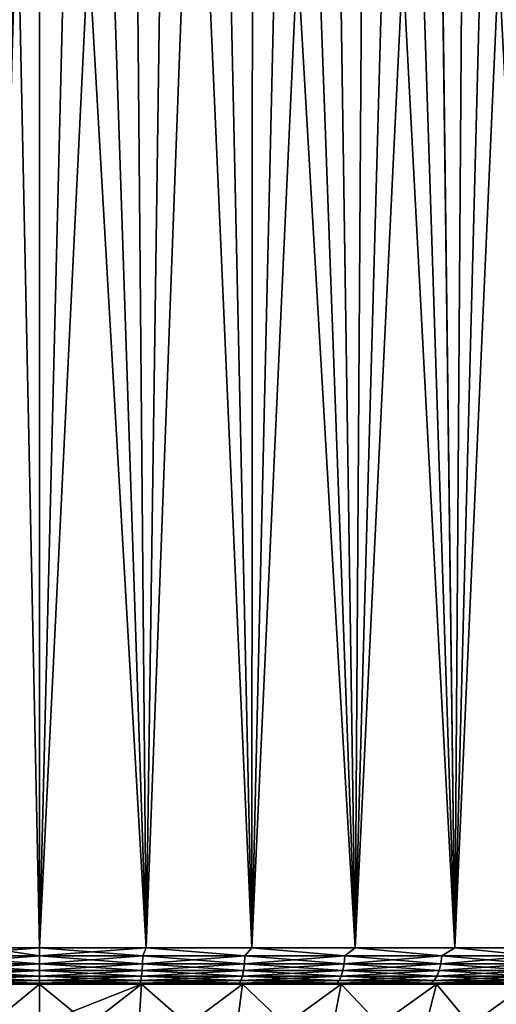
# Model space of a CAD drawing. Header units: metres. Extents: x -90 to 304, y -90 to 74.
# Tile 69 of 256: x 0 to 10, y -56 to -34. Entities that reach past the tile are written whole.
import ezdxf

# ---------------------------------------------------------------- set-up
doc = ezdxf.new("R2010")
doc.units = ezdxf.units.M
doc.layers.add('solid_21662050_350', color=7, linetype='CONTINUOUS')

msp = doc.modelspace()

# ---------------------------------------------------------------- linework, layer by layer
at = {"layer": 'solid_21662050_350'}
for points in [[(-1.177559, -54.700001, -22.469164), (0, -12.5, -22.5), (0, -14, -22.5)], [(-1.177559, -54.700001, -22.469164), (-0.87844, -13.164604, -22.482845), (0, -12.5, -22.5)], [(-1.177559, -54.700001, 22.469164), (0, -54.700001, 22.5), (-0.878217, -13.164438, 22.482855)], [(0, -54.700001, 22.5), (0, -14, 22.5), (-0.878217, -13.164438, 22.482855)], [(-1.177559, -54.700001, -22.469164), (0, -14, -22.5), (0, -54.700001, -22.5)], [(0.994485, -14, -22.478012), (0, -54.700001, -22.5), (0, -14, -22.5)], [(1.987027, -14, -22.412088), (0, -54.700001, -22.5), (0.994485, -14, -22.478012)], [(2.35189, -54.700001, -22.376743), (0, -54.700001, -22.5), (1.987027, -14, -22.412088)], [(2.35189, -54.700001, 22.376743), (0.994485, -14, 22.478012), (0, -14, 22.5)], [(2.35189, -54.700001, 22.376743), (0, -14, 22.5), (0, -54.700001, 22.5)], [(2.35189, -54.700001, 22.376743), (1.987027, -14, 22.412088), (0.994485, -14, 22.478012)], [(2.35189, -54.700001, -22.376743), (1.987027, -14, -22.412088), (2.910737, -14.692025, -22.31093)], [(2.35189, -54.700001, 22.376743), (2.910959, -14.692191, 22.310902), (1.987027, -14, 22.412088)], [(2.35189, -54.700001, -22.376743), (2.910737, -14.692025, -22.31093), (3.816732, -15.364079, -22.173916)], [(2.35189, -54.700001, 22.376743), (4.678013, -54.700001, 22.008322), (2.910959, -14.692191, 22.310902)], [(4.678013, -54.700001, 22.008322), (3.817282, -15.364478, 22.173822), (2.910959, -14.692191, 22.310902)], [(4.678013, -54.700001, -22.008322), (2.35189, -54.700001, -22.376743), (3.816732, -15.364079, -22.173916)], [(4.678013, -54.700001, -22.008322), (3.816732, -15.364079, -22.173916), (4.701804, -16.01284, -22.00325)], [(4.678013, -54.700001, 22.008322), (4.702691, -16.013481, 22.003061), (3.817282, -15.364478, 22.173822)], [(4.678013, -54.700001, -22.008322), (4.701804, -16.01284, -22.00325), (5.56238, -16.634167, -21.801603)], [(4.678013, -54.700001, 22.008322), (6.952882, -54.700001, 21.398771), (4.702691, -16.013481, 22.003061)], [(6.952882, -54.700001, 21.398771), (5.563516, -16.634985, 21.801313), (4.702691, -16.013481, 22.003061)], [(4.678013, -54.700001, -22.008322), (5.56238, -16.634167, -21.801603), (6.39477, -17.22397, -21.572132)], [(6.952882, -54.700001, 21.398771), (6.396086, -17.224899, 21.571743), (5.563516, -16.634985, 21.801313)], [(6.952882, -54.700001, -21.398771), (4.678013, -54.700001, -22.008322), (6.39477, -17.22397, -21.572132)], [(6.952882, -54.700001, -21.398771), (6.39477, -17.22397, -21.572132), (7.196186, -17.77935, -21.318182)], [(6.952882, -54.700001, 21.398771), (7.19762, -17.780331, 21.317699), (6.396086, -17.224899, 21.571743)], [(6.952882, -54.700001, -21.398771), (7.196186, -17.77935, -21.318182), (7.96491, -18.298592, -21.043056)], [(6.952882, -54.700001, 21.398771), (9.151574, -54.700001, 20.554773), (7.19762, -17.780331, 21.317699)], [(9.151574, -54.700001, 20.554773), (7.966418, -18.299587, 21.042484), (7.19762, -17.780331, 21.317699)], [(6.952882, -54.700001, -21.398771), (7.96491, -18.298592, -21.043056), (8.699733, -18.780437, -20.750051)], [(9.151574, -54.700001, 20.554773), (8.701281, -18.781427, 20.749403), (7.966418, -18.299587, 21.042484)], [(9.151574, -54.700001, -20.554773), (6.952882, -54.700001, -21.398771), (8.699733, -18.780437, -20.750051)], [(9.151574, -54.700001, -20.554773), (8.699733, -18.780437, -20.750051), (9.399918, -19.224195, -20.442396)], [(9.151574, -54.700001, 20.554773), (9.401436, -19.225138, 20.441698), (8.701281, -18.781427, 20.749403)], [(9.151574, -54.700001, -20.554773), (9.399918, -19.224195, -20.442396), (10.065328, -19.629986, -20.1231)], [(9.151574, -54.700001, 20.554773), (11.25, -54.700001, 19.485571), (9.401436, -19.225138, 20.441698)], [(11.25, -54.700001, 19.485571), (10.066793, -19.630871, 20.122368), (9.401436, -19.225138, 20.441698)], [(9.151574, -54.700001, -20.554773), (10.065328, -19.629986, -20.1231), (10.696332, -19.998356, -19.79491)], [(11.25, -54.700001, -19.485571), (9.151574, -54.700001, -20.554773), (10.696332, -19.998356, -19.79491)], [(-2.274258, -54.878017, -22.364605), (-1.177559, -54.700001, -22.469164), (0, -54.700001, -22.5)], [(-2.274258, -54.878017, -22.364605), (0, -54.700001, -22.5), (0, -54.878017, -22.479942)], [(-2.274258, -54.878017, 22.364605), (0, -54.878017, 22.479942), (-1.177559, -54.700001, 22.469164)], [(0, -54.878017, 22.479942), (0, -54.700001, 22.5), (-1.177559, -54.700001, 22.469164)], [(0, -54.878017, -22.479942), (0, -54.700001, -22.5), (2.35189, -54.700001, -22.376743)], [(2.274258, -54.878017, 22.364605), (2.35189, -54.700001, 22.376743), (0, -54.700001, 22.5)], [(0, -54.878017, 22.479942), (2.274258, -54.878017, 22.364605), (0, -54.700001, 22.5)], [(2.274258, -54.878017, -22.364605), (0, -54.878017, -22.479942), (2.35189, -54.700001, -22.376743)], [(4.525179, -54.878017, -22.019777), (2.274258, -54.878017, -22.364605), (2.35189, -54.700001, -22.376743)], [(2.274258, -54.878017, 22.364605), (4.525179, -54.878017, 22.019777), (2.35189, -54.700001, 22.376743)], [(4.525179, -54.878017, -22.019777), (2.35189, -54.700001, -22.376743), (4.678013, -54.700001, -22.008322)], [(4.525179, -54.878017, 22.019777), (4.678013, -54.700001, 22.008322), (2.35189, -54.700001, 22.376743)], [(6.729666, -54.878017, -21.448996), (4.525179, -54.878017, -22.019777), (4.678013, -54.700001, -22.008322)], [(4.525179, -54.878017, 22.019777), (6.729666, -54.878017, 21.448996), (4.678013, -54.700001, 22.008322)], [(6.729666, -54.878017, -21.448996), (4.678013, -54.700001, -22.008322), (6.952882, -54.700001, -21.398771)], [(6.729666, -54.878017, 21.448996), (6.952882, -54.700001, 21.398771), (4.678013, -54.700001, 22.008322)], [(8.865097, -54.878017, -20.658119), (6.729666, -54.878017, -21.448996), (6.952882, -54.700001, -21.398771)], [(6.729666, -54.878017, 21.448996), (8.865097, -54.878017, 20.658119), (6.952882, -54.700001, 21.398771)], [(8.865097, -54.878017, -20.658119), (6.952882, -54.700001, -21.398771), (9.151574, -54.700001, -20.554773)], [(8.865097, -54.878017, 20.658119), (9.151574, -54.700001, 20.554773), (6.952882, -54.700001, 21.398771)], [(10.90956, -54.878017, -19.655262), (8.865097, -54.878017, -20.658119), (9.151574, -54.700001, -20.554773)], [(8.865097, -54.878017, 20.658119), (10.90956, -54.878017, 19.655262), (9.151574, -54.700001, 20.554773)], [(10.90956, -54.878017, -19.655262), (9.151574, -54.700001, -20.554773), (11.25, -54.700001, -19.485571)], [(10.90956, -54.878017, 19.655262), (11.25, -54.700001, 19.485571), (9.151574, -54.700001, 20.554773)], [(-2.268264, -55.047268, -22.305664), (-2.274258, -54.878017, -22.364605), (0, -54.878017, -22.479942)], [(-2.274258, -54.878017, 22.364605), (0, -55.047268, 22.420696), (0, -54.878017, 22.479942)], [(-2.268264, -55.047268, 22.305664), (0, -55.047268, 22.420696), (-2.274258, -54.878017, 22.364605)], [(-2.268264, -55.047268, -22.305664), (0, -54.878017, -22.479942), (0, -55.047268, -22.420696)], [(0, -55.047268, -22.420696), (0, -54.878017, -22.479942), (2.274258, -54.878017, -22.364605)], [(2.268264, -55.047268, -22.305664), (0, -55.047268, -22.420696), (2.274258, -54.878017, -22.364605)], [(2.268264, -55.047268, 22.305664), (2.274258, -54.878017, 22.364605), (0, -54.878017, 22.479942)], [(2.268264, -55.047268, 22.305664), (0, -54.878017, 22.479942), (0, -55.047268, 22.420696)], [(2.268264, -55.047268, -22.305664), (2.274258, -54.878017, -22.364605), (4.525179, -54.878017, -22.019777)], [(4.513253, -55.047268, -21.961744), (2.268264, -55.047268, -22.305664), (4.525179, -54.878017, -22.019777)], [(2.268264, -55.047268, 22.305664), (4.513253, -55.047268, 21.961744), (2.274258, -54.878017, 22.364605)], [(4.513253, -55.047268, 21.961744), (4.525179, -54.878017, 22.019777), (2.274258, -54.878017, 22.364605)], [(4.513253, -55.047268, -21.961744), (4.525179, -54.878017, -22.019777), (6.729666, -54.878017, -21.448996)], [(6.71193, -55.047268, -21.392467), (4.513253, -55.047268, -21.961744), (6.729666, -54.878017, -21.448996)], [(4.513253, -55.047268, 21.961744), (6.71193, -55.047268, 21.392467), (4.525179, -54.878017, 22.019777)], [(6.71193, -55.047268, 21.392467), (6.729666, -54.878017, 21.448996), (4.525179, -54.878017, 22.019777)], [(6.71193, -55.047268, -21.392467), (6.729666, -54.878017, -21.448996), (8.865097, -54.878017, -20.658119)], [(8.841733, -55.047268, -20.603674), (6.71193, -55.047268, -21.392467), (8.865097, -54.878017, -20.658119)], [(6.71193, -55.047268, 21.392467), (8.841733, -55.047268, 20.603674), (6.729666, -54.878017, 21.448996)], [(8.841733, -55.047268, 20.603674), (8.865097, -54.878017, 20.658119), (6.729666, -54.878017, 21.448996)], [(8.841733, -55.047268, -20.603674), (8.865097, -54.878017, -20.658119), (10.90956, -54.878017, -19.655262)], [(10.880808, -55.047268, -19.60346), (8.841733, -55.047268, -20.603674), (10.90956, -54.878017, -19.655262)], [(8.841733, -55.047268, 20.603674), (10.880808, -55.047268, 19.60346), (8.865097, -54.878017, 20.658119)], [(10.880808, -55.047268, 19.60346), (10.90956, -54.878017, 19.655262), (8.865097, -54.878017, 20.658119)], [(-2.268264, -55.047268, 22.305664), (0, -55.199074, 22.325241), (0, -55.047268, 22.420696)], [(-2.258607, -55.199074, -22.210697), (-2.268264, -55.047268, -22.305664), (0, -55.047268, -22.420696)], [(-2.258607, -55.199074, 22.210697), (0, -55.199074, 22.325241), (-2.268264, -55.047268, 22.305664)], [(-2.258607, -55.199074, -22.210697), (0, -55.047268, -22.420696), (0, -55.199074, -22.325241)], [(2.258607, -55.199074, 22.210697), (2.268264, -55.047268, 22.305664), (0, -55.047268, 22.420696)], [(2.258607, -55.199074, 22.210697), (0, -55.047268, 22.420696), (0, -55.199074, 22.325241)], [(0, -55.199074, -22.325241), (0, -55.047268, -22.420696), (2.268264, -55.047268, -22.305664)], [(2.258607, -55.199074, -22.210697), (0, -55.199074, -22.325241), (2.268264, -55.047268, -22.305664)], [(2.258607, -55.199074, -22.210697), (2.268264, -55.047268, -22.305664), (4.513253, -55.047268, -21.961744)], [(4.494038, -55.199074, -21.868242), (2.258607, -55.199074, -22.210697), (4.513253, -55.047268, -21.961744)], [(2.258607, -55.199074, 22.210697), (4.494038, -55.199074, 21.868242), (2.268264, -55.047268, 22.305664)], [(4.494038, -55.199074, 21.868242), (4.513253, -55.047268, 21.961744), (2.268264, -55.047268, 22.305664)], [(4.494038, -55.199074, -21.868242), (4.513253, -55.047268, -21.961744), (6.71193, -55.047268, -21.392467)], [(6.683354, -55.199074, -21.30139), (4.494038, -55.199074, -21.868242), (6.71193, -55.047268, -21.392467)], [(4.494038, -55.199074, 21.868242), (6.683354, -55.199074, 21.30139), (4.513253, -55.047268, 21.961744)], [(6.683354, -55.199074, 21.30139), (6.71193, -55.047268, 21.392467), (4.513253, -55.047268, 21.961744)], [(6.683354, -55.199074, -21.30139), (6.71193, -55.047268, -21.392467), (8.841733, -55.047268, -20.603674)], [(8.80409, -55.199074, -20.515955), (6.683354, -55.199074, -21.30139), (8.841733, -55.047268, -20.603674)], [(6.683354, -55.199074, 21.30139), (8.80409, -55.199074, 20.515955), (6.71193, -55.047268, 21.392467)], [(8.80409, -55.199074, 20.515955), (8.841733, -55.047268, 20.603674), (6.71193, -55.047268, 21.392467)], [(8.80409, -55.199074, -20.515955), (8.841733, -55.047268, -20.603674), (10.880808, -55.047268, -19.60346)], [(10.834483, -55.199074, -19.519999), (8.80409, -55.199074, -20.515955), (10.880808, -55.047268, -19.60346)], [(8.80409, -55.199074, 20.515955), (10.834483, -55.199074, 19.519999), (8.841733, -55.047268, 20.603674)], [(10.834483, -55.199074, 19.519999), (10.880808, -55.047268, 19.60346), (8.841733, -55.047268, 20.603674)], [(-2.258607, -55.199074, 22.210697), (0, -55.325802, 22.19837), (0, -55.199074, 22.325241)], [(-2.245772, -55.325802, -22.084478), (-2.258607, -55.199074, -22.210697), (0, -55.199074, -22.325241)], [(-2.245772, -55.325802, 22.084478), (0, -55.325802, 22.19837), (-2.258607, -55.199074, 22.210697)], [(-2.245772, -55.325802, -22.084478), (0, -55.199074, -22.325241), (0, -55.325802, -22.19837)], [(-2.245772, -55.325802, 22.084478), (0, -55.421085, 22.046459), (0, -55.325802, 22.19837)], [(-2.230403, -55.421085, -21.933346), (-2.245772, -55.325802, -22.084478), (0, -55.325802, -22.19837)], [(-2.230403, -55.421085, 21.933346), (0, -55.421085, 22.046459), (-2.245772, -55.325802, 22.084478)], [(-2.230403, -55.421085, -21.933346), (0, -55.325802, -22.19837), (0, -55.421085, -22.046459)], [(2.245772, -55.325802, 22.084478), (2.258607, -55.199074, 22.210697), (0, -55.199074, 22.325241)], [(2.245772, -55.325802, 22.084478), (0, -55.199074, 22.325241), (0, -55.325802, 22.19837)], [(0, -55.325802, -22.19837), (0, -55.199074, -22.325241), (2.258607, -55.199074, -22.210697)], [(2.245772, -55.325802, -22.084478), (0, -55.325802, -22.19837), (2.258607, -55.199074, -22.210697)], [(2.230403, -55.421085, 21.933346), (2.245772, -55.325802, 22.084478), (0, -55.325802, 22.19837)], [(2.230403, -55.421085, 21.933346), (0, -55.325802, 22.19837), (0, -55.421085, 22.046459)], [(0, -55.421085, -22.046459), (0, -55.325802, -22.19837), (2.245772, -55.325802, -22.084478)], [(2.230403, -55.421085, -21.933346), (0, -55.421085, -22.046459), (2.245772, -55.325802, -22.084478)], [(2.230403, -55.421085, -21.933346), (2.245772, -55.325802, -22.084478), (4.468499, -55.325802, -21.743969)], [(4.43792, -55.421085, -21.595167), (2.230403, -55.421085, -21.933346), (4.468499, -55.325802, -21.743969)], [(2.230403, -55.421085, 21.933346), (4.43792, -55.421085, 21.595167), (2.245772, -55.325802, 22.084478)], [(2.245772, -55.325802, -22.084478), (2.258607, -55.199074, -22.210697), (4.494038, -55.199074, -21.868242)], [(4.468499, -55.325802, -21.743969), (2.245772, -55.325802, -22.084478), (4.494038, -55.199074, -21.868242)], [(2.245772, -55.325802, 22.084478), (4.468499, -55.325802, 21.743969), (2.258607, -55.199074, 22.210697)], [(4.43792, -55.421085, 21.595167), (4.468499, -55.325802, 21.743969), (2.245772, -55.325802, 22.084478)], [(4.468499, -55.325802, 21.743969), (4.494038, -55.199074, 21.868242), (2.258607, -55.199074, 22.210697)], [(4.43792, -55.421085, -21.595167), (4.468499, -55.325802, -21.743969), (6.645373, -55.325802, -21.180336)], [(6.599897, -55.421085, -21.035393), (4.43792, -55.421085, -21.595167), (6.645373, -55.325802, -21.180336)], [(4.43792, -55.421085, 21.595167), (6.599897, -55.421085, 21.035393), (4.468499, -55.325802, 21.743969)], [(4.468499, -55.325802, -21.743969), (4.494038, -55.199074, -21.868242), (6.683354, -55.199074, -21.30139)], [(6.645373, -55.325802, -21.180336), (4.468499, -55.325802, -21.743969), (6.683354, -55.199074, -21.30139)], [(4.468499, -55.325802, 21.743969), (6.645373, -55.325802, 21.180336), (4.494038, -55.199074, 21.868242)], [(6.599897, -55.421085, 21.035393), (6.645373, -55.325802, 21.180336), (4.468499, -55.325802, 21.743969)], [(6.645373, -55.325802, 21.180336), (6.683354, -55.199074, 21.30139), (4.494038, -55.199074, 21.868242)], [(6.599897, -55.421085, -21.035393), (6.645373, -55.325802, -21.180336), (8.754058, -55.325802, -20.399366)], [(8.694151, -55.421085, -20.259766), (6.599897, -55.421085, -21.035393), (8.754058, -55.325802, -20.399366)], [(6.599897, -55.421085, 21.035393), (8.694151, -55.421085, 20.259766), (6.645373, -55.325802, 21.180336)], [(6.645373, -55.325802, -21.180336), (6.683354, -55.199074, -21.30139), (8.80409, -55.199074, -20.515955)], [(8.754058, -55.325802, -20.399366), (6.645373, -55.325802, -21.180336), (8.80409, -55.199074, -20.515955)], [(6.645373, -55.325802, 21.180336), (8.754058, -55.325802, 20.399366), (6.683354, -55.199074, 21.30139)], [(8.694151, -55.421085, 20.259766), (8.754058, -55.325802, 20.399366), (6.645373, -55.325802, 21.180336)], [(8.754058, -55.325802, 20.399366), (8.80409, -55.199074, 20.515955), (6.683354, -55.199074, 21.30139)], [(8.694151, -55.421085, -20.259766), (8.754058, -55.325802, -20.399366), (10.772913, -55.325802, -19.409071)], [(10.69919, -55.421085, -19.276247), (8.694151, -55.421085, -20.259766), (10.772913, -55.325802, -19.409071)], [(8.694151, -55.421085, 20.259766), (10.69919, -55.421085, 19.276247), (8.754058, -55.325802, 20.399366)], [(8.754058, -55.325802, -20.399366), (8.80409, -55.199074, -20.515955), (10.834483, -55.199074, -19.519999)], [(10.772913, -55.325802, -19.409071), (8.754058, -55.325802, -20.399366), (10.834483, -55.199074, -19.519999)], [(8.754058, -55.325802, 20.399366), (10.772913, -55.325802, 19.409071), (8.80409, -55.199074, 20.515955)], [(10.69919, -55.421085, 19.276247), (10.772913, -55.325802, 19.409071), (8.754058, -55.325802, 20.399366)], [(10.772913, -55.325802, 19.409071), (10.834483, -55.199074, 19.519999), (8.80409, -55.199074, 20.515955)], [(-2.213274, -55.480141, 21.764896), (-2.251349, -55.5, 21.582891), (0, -55.5, 21.700001)], [(0, -55.5, 21.5), (0, -55.5, 21.700001), (-2.251349, -55.5, 21.582891)], [(-2.247325, -55.5, 21.382223), (0, -55.5, 21.5), (-2.251349, -55.5, 21.582891)], [(0, -55.480141, -21.877142), (0, -55.5, -21.700001), (-2.251348, -55.5, -21.582891)], [(-2.213274, -55.480141, -21.764896), (0, -55.480141, -21.877142), (-2.251348, -55.5, -21.582891)], [(-2.247325, -55.5, -21.382223), (-2.251348, -55.5, -21.582891), (0, -55.5, -21.700001)], [(-2.247325, -55.5, -21.382223), (0, -55.5, -21.700001), (0, -55.5, -21.5)], [(-2.133554, -57.25, -20.29973), (-2.247325, -55.5, -21.382223), (0, -55.5, -21.5)], [(0, -56.386356, 20.974031), (0, -55.5, 21.5), (-2.247325, -55.5, 21.382223)], [(0, -57.25, 20.411545), (0, -56.386356, 20.974031), (-2.247325, -55.5, 21.382223)], [(-2.133554, -57.25, 20.29973), (0, -57.25, 20.411545), (-2.247325, -55.5, 21.382223)], [(-2.230403, -55.421085, 21.933346), (0, -55.480141, 21.877142), (0, -55.421085, 22.046459)], [(-2.230403, -55.421085, 21.933346), (-2.213274, -55.480141, 21.764896), (0, -55.480141, 21.877142)], [(-2.230403, -55.421085, -21.933346), (0, -55.421085, -22.046459), (-2.213274, -55.480141, -21.764896)], [(-2.213274, -55.480141, -21.764896), (0, -55.421085, -22.046459), (0, -55.480141, -21.877142)], [(-2.213274, -55.480141, 21.764896), (0, -55.5, 21.700001), (0, -55.480141, 21.877142)], [(-2.133554, -57.25, -20.29973), (0, -55.5, -21.5), (0, -56.386356, -20.974031)], [(0, -55.421085, 22.046459), (0, -55.480141, 21.877142), (2.213274, -55.480141, 21.764896)], [(2.230403, -55.421085, 21.933346), (0, -55.421085, 22.046459), (2.213274, -55.480141, 21.764896)], [(2.230403, -55.421085, -21.933346), (2.213274, -55.480141, -21.764896), (0, -55.480141, -21.877142)], [(2.230403, -55.421085, -21.933346), (0, -55.480141, -21.877142), (0, -55.421085, -22.046459)], [(2.213274, -55.480141, -21.764896), (2.251357, -55.5, -21.582891), (0, -55.5, -21.700001)], [(0, -55.480141, -21.877142), (2.213274, -55.480141, -21.764896), (0, -55.5, -21.700001)], [(0, -55.480141, 21.877142), (0, -55.5, 21.700001), (2.251356, -55.5, 21.582891)], [(2.213274, -55.480141, 21.764896), (0, -55.480141, 21.877142), (2.251356, -55.5, 21.582891)], [(0, -55.5, -21.5), (0, -55.5, -21.700001), (2.251357, -55.5, -21.582891)], [(2.247325, -55.5, 21.382223), (2.251356, -55.5, 21.582891), (0, -55.5, 21.700001)], [(0, -55.5, 21.5), (2.247325, -55.5, 21.382223), (0, -55.5, 21.700001)], [(2.247325, -55.5, -21.382223), (0, -55.5, -21.5), (2.251357, -55.5, -21.582891)], [(0, -56.386356, -20.974031), (0, -55.5, -21.5), (2.247325, -55.5, -21.382223)], [(0, -56.386356, -20.974031), (2.247325, -55.5, -21.382223), (0, -57.25, -20.411545)], [(2.133554, -57.25, -20.29973), (0, -57.25, -20.411545), (2.247325, -55.5, -21.382223)], [(2.133554, -57.25, 20.29973), (2.247325, -55.5, 21.382223), (0, -55.5, 21.5)], [(2.133554, -57.25, 20.29973), (0, -55.5, 21.5), (0, -56.386356, 20.974031)], [(2.133554, -57.25, -20.29973), (2.247325, -55.5, -21.382223), (4.470072, -55.5, -21.030178)], [(4.243793, -57.25, -19.965504), (2.133554, -57.25, -20.29973), (4.470072, -55.5, -21.030178)], [(2.133554, -57.25, 20.29973), (4.243793, -57.25, 19.965504), (2.247325, -55.5, 21.382223)], [(2.230403, -55.421085, 21.933346), (2.213274, -55.480141, 21.764896), (4.403836, -55.480141, 21.429316)], [(4.43792, -55.421085, -21.595167), (4.403836, -55.480141, -21.429316), (2.213274, -55.480141, -21.764896)], [(4.43792, -55.421085, -21.595167), (2.213274, -55.480141, -21.764896), (2.230403, -55.421085, -21.933346)], [(4.403836, -55.480141, 21.429316), (2.213274, -55.480141, 21.764896), (2.251356, -55.5, 21.582891)], [(2.213274, -55.480141, -21.764896), (4.403836, -55.480141, -21.429316), (2.251357, -55.5, -21.582891)], [(2.230403, -55.421085, 21.933346), (4.403836, -55.480141, 21.429316), (4.43792, -55.421085, 21.595167)], [(2.247325, -55.5, 21.382223), (4.470072, -55.5, 21.030178), (2.251356, -55.5, 21.582891)], [(4.470072, -55.5, -21.030178), (2.247325, -55.5, -21.382223), (2.251357, -55.5, -21.582891)], [(4.243793, -57.25, 19.965504), (4.470072, -55.5, 21.030178), (2.247325, -55.5, 21.382223)], [(4.403836, -55.480141, 21.429316), (2.251356, -55.5, 21.582891), (4.492041, -55.5, 21.229963)], [(4.470072, -55.5, 21.030178), (4.492041, -55.5, 21.229963), (2.251356, -55.5, 21.582891)], [(4.403836, -55.480141, -21.429316), (4.492043, -55.5, -21.229963), (2.251357, -55.5, -21.582891)], [(4.470072, -55.5, -21.030178), (2.251357, -55.5, -21.582891), (4.492043, -55.5, -21.229963)], [(4.243793, -57.25, -19.965504), (4.470072, -55.5, -21.030178), (6.643865, -55.5, -20.447712)], [(6.307542, -57.25, -19.412523), (4.243793, -57.25, -19.965504), (6.643865, -55.5, -20.447712)], [(4.243793, -57.25, 19.965504), (6.307542, -57.25, 19.412523), (4.470072, -55.5, 21.030178)], [(4.43792, -55.421085, 21.595167), (4.403836, -55.480141, 21.429316), (6.54921, -55.480141, 20.87384)], [(6.599897, -55.421085, -21.035393), (6.54921, -55.480141, -20.87384), (4.403836, -55.480141, -21.429316)], [(6.599897, -55.421085, -21.035393), (4.403836, -55.480141, -21.429316), (4.43792, -55.421085, -21.595167)], [(4.403836, -55.480141, 21.429316), (4.492041, -55.5, 21.229963), (5.598191, -55.5, 20.96545)], [(6.54921, -55.480141, 20.87384), (4.403836, -55.480141, 21.429316), (5.598191, -55.5, 20.96545)], [(4.403836, -55.480141, -21.429316), (6.54921, -55.480141, -20.87384), (4.492043, -55.5, -21.229963)], [(4.43792, -55.421085, 21.595167), (6.54921, -55.480141, 20.87384), (6.599897, -55.421085, 21.035393)], [(4.470072, -55.5, 21.030178), (6.643865, -55.5, 20.447712), (4.492041, -55.5, 21.229963)], [(4.470072, -55.5, -21.030178), (4.492043, -55.5, -21.229963), (5.598192, -55.5, -20.96545)], [(6.643865, -55.5, -20.447712), (4.470072, -55.5, -21.030178), (5.598192, -55.5, -20.96545)], [(6.307542, -57.25, 19.412523), (6.643865, -55.5, 20.447712), (4.470072, -55.5, 21.030178)], [(6.643865, -55.5, 20.447712), (5.598191, -55.5, 20.96545), (4.492041, -55.5, 21.229963)], [(6.54921, -55.480141, -20.87384), (5.598192, -55.5, -20.96545), (4.492043, -55.5, -21.229963)], [(6.54921, -55.480141, 20.87384), (5.598191, -55.5, 20.96545), (6.689469, -55.5, 20.643181)], [(6.643865, -55.5, 20.447712), (6.689469, -55.5, 20.643181), (5.598191, -55.5, 20.96545)], [(6.54921, -55.480141, -20.87384), (6.68947, -55.5, -20.643181), (5.598192, -55.5, -20.96545)], [(6.643865, -55.5, -20.447712), (5.598192, -55.5, -20.96545), (6.68947, -55.5, -20.643181)], [(6.307542, -57.25, -19.412523), (6.643865, -55.5, -20.447712), (8.744864, -55.5, -19.641212)], [(8.30214, -57.25, -18.646866), (6.307542, -57.25, -19.412523), (8.744864, -55.5, -19.641212)], [(6.307542, -57.25, 19.412523), (8.30214, -57.25, 18.646866), (6.643865, -55.5, 20.447712)], [(6.599897, -55.421085, 21.035393), (6.54921, -55.480141, 20.87384), (8.627378, -55.480141, 20.10417)], [(8.694151, -55.421085, -20.259766), (8.627378, -55.480141, -20.10417), (6.54921, -55.480141, -20.87384)], [(8.694151, -55.421085, -20.259766), (6.54921, -55.480141, -20.87384), (6.599897, -55.421085, -21.035393)], [(6.54921, -55.480141, 20.87384), (6.689469, -55.5, 20.643181), (7.761962, -55.5, 20.264303)], [(8.627378, -55.480141, 20.10417), (6.54921, -55.480141, 20.87384), (7.761962, -55.5, 20.264303)], [(6.54921, -55.480141, -20.87384), (8.627378, -55.480141, -20.10417), (6.68947, -55.5, -20.643181)], [(6.599897, -55.421085, 21.035393), (8.627378, -55.480141, 20.10417), (8.694151, -55.421085, 20.259766)], [(6.643865, -55.5, 20.447712), (8.744864, -55.5, 19.641212), (6.689469, -55.5, 20.643181)], [(6.643865, -55.5, -20.447712), (6.68947, -55.5, -20.643181), (7.761964, -55.5, -20.264303)], [(8.744864, -55.5, -19.641212), (6.643865, -55.5, -20.447712), (7.761964, -55.5, -20.264303)], [(8.30214, -57.25, 18.646866), (8.744864, -55.5, 19.641212), (6.643865, -55.5, 20.447712)], [(8.744864, -55.5, 19.641212), (7.761962, -55.5, 20.264303), (6.689469, -55.5, 20.643181)], [(8.627378, -55.480141, -20.10417), (7.761964, -55.5, -20.264303), (6.68947, -55.5, -20.643181)], [(8.627378, -55.480141, 20.10417), (7.761962, -55.5, 20.264303), (8.81234, -55.5, 19.830095)], [(8.744864, -55.5, 19.641212), (8.81234, -55.5, 19.830095), (7.761962, -55.5, 20.264303)], [(8.627378, -55.480141, -20.10417), (8.812341, -55.5, -19.830095), (7.761964, -55.5, -20.264303)], [(8.744864, -55.5, -19.641212), (7.761964, -55.5, -20.264303), (8.812341, -55.5, -19.830095)], [(8.30214, -57.25, -18.646866), (8.744864, -55.5, -19.641212), (10.750032, -55.5, -18.619526)], [(10.205744, -57.25, -17.676933), (8.30214, -57.25, -18.646866), (10.750032, -55.5, -18.619526)], [(8.30214, -57.25, 18.646866), (10.205744, -57.25, 17.676933), (8.744864, -55.5, 19.641212)], [(8.694151, -55.421085, 20.259766), (8.627378, -55.480141, 20.10417), (10.61702, -55.480141, 19.128204)], [(10.69919, -55.421085, -19.276247), (10.61702, -55.480141, -19.128204), (8.627378, -55.480141, -20.10417)], [(10.69919, -55.421085, -19.276247), (8.627378, -55.480141, -20.10417), (8.694151, -55.421085, -20.259766)], [(10.61702, -55.480141, 19.128204), (8.627378, -55.480141, 20.10417), (8.81234, -55.5, 19.830095)], [(8.627378, -55.480141, -20.10417), (10.61702, -55.480141, -19.128204), (8.812341, -55.5, -19.830095)], [(8.694151, -55.421085, 20.259766), (10.61702, -55.480141, 19.128204), (10.69919, -55.421085, 19.276247)], [(8.744864, -55.5, 19.641212), (10.750032, -55.5, 18.619526), (8.81234, -55.5, 19.830095)], [(10.750032, -55.5, -18.619526), (8.744864, -55.5, -19.641212), (8.812341, -55.5, -19.830095)], [(10.205744, -57.25, 17.676933), (10.750032, -55.5, 18.619526), (8.744864, -55.5, 19.641212)], [(10.61702, -55.480141, 19.128204), (8.81234, -55.5, 19.830095), (10.837049, -55.5, 18.800219)], [(10.750032, -55.5, 18.619526), (10.837049, -55.5, 18.800219), (8.81234, -55.5, 19.830095)], [(10.61702, -55.480141, -19.128204), (10.83705, -55.5, -18.800219), (8.812341, -55.5, -19.830095)], [(10.750032, -55.5, -18.619526), (8.812341, -55.5, -19.830095), (10.83705, -55.5, -18.800219)]]:
    msp.add_3dface(points, dxfattribs=at)

doc.saveas('drawing.dxf')
